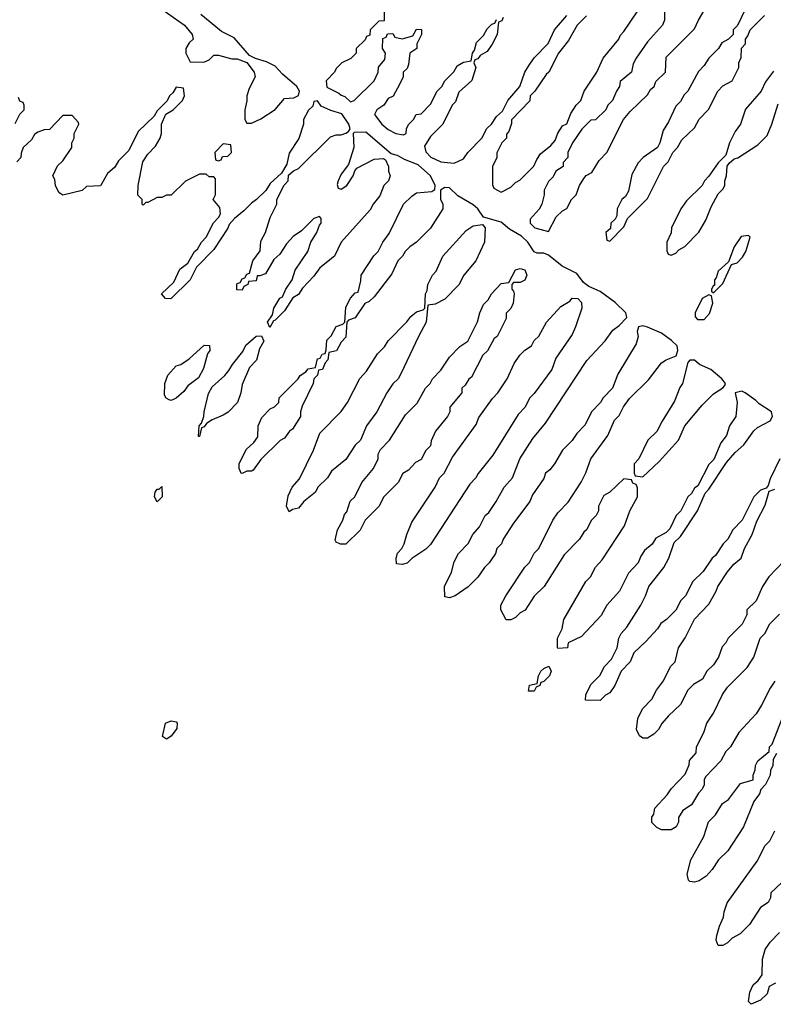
# Model space of a CAD drawing. Header units: inches. Extents: x 2710684 to 2828758, y 857022 to 965663.
# Tile 240 of 256: x 2751327 to 2754524, y 941298 to 945473. Entities that reach past the tile are written whole.
import ezdxf

# ---------------------------------------------------------------- set-up
doc = ezdxf.new("R2010")
doc.units = ezdxf.units.IN
doc.header["$MEASUREMENT"] = 0
doc.layers.add('C7954', color=7, linetype='Continuous')

msp = doc.modelspace()

# ---------------------------------------------------------------- linework, layer by layer
at = {"layer": 'C7954', "color": 4, "elevation": 12}
for points in [[(2751930, 945517.3), (2752026, 945450), (2752058, 945410), (2752062, 945390), (2752045.4, 945374.6), (2752032, 945350), (2752032, 945330), (2752050, 945294), (2752107.3, 945292.7), (2752130, 945302), (2752150, 945322), (2752170, 945322), (2752227.1, 945307.1), (2752250, 945306.8), (2752290.7, 945290.7), (2752321, 945250), (2752326, 945230), (2752299.8, 945180.2), (2752291, 945150), (2752291, 945129), (2752282, 945090), (2752282, 945050), (2752290, 945034), (2752310, 945034), (2752350, 945052), (2752410, 945091.3), (2752450, 945138), (2752490, 945141), (2752509.3, 945150.7), (2752514, 945170), (2752502.9, 945190), (2752441.7, 945241.7), (2752410, 945276), (2752374.5, 945294.5), (2752327.5, 945307.5), (2752301.3, 945321.3), (2752236.2, 945396.2), (2752182.6, 945422.6), (2752095.1, 945495.1)], [(2752872.7, 945507.3), (2752872.7, 945467.3), (2752850, 945466), (2752814, 945430), (2752812.7, 945407.3), (2752798, 945402), (2752792.7, 945387.3), (2752754, 945350), (2752754, 945330), (2752731.6, 945308.4), (2752694, 945290), (2752670, 945266), (2752662, 945250), (2752627.1, 945212.9), (2752630, 945186), (2752681, 945161), (2752690, 945152), (2752706.8, 945146.8), (2752730, 945124.7), (2752746, 945130), (2752830, 945214), (2752848, 945250), (2752848.4, 945271.6), (2752876.4, 945303.6), (2752878, 945330), (2752866, 945350), (2752867.3, 945392.7), (2752882, 945398), (2752887.3, 945412.7), (2752910, 945414), (2752918, 945398), (2752950, 945392), (2752995.3, 945404.7), (2753010, 945432), (2753031.3, 945431.3), (2753032, 945410), (2753012, 945370), (2753012, 945350), (2752982, 945330), (2752976.9, 945283.1), (2752970, 945266), (2752954, 945250), (2752954, 945230), (2752939.8, 945200.2), (2752911.1, 945148.9), (2752890, 945138), (2752872, 945110), (2752842, 945090), (2752832, 945070), (2752862.8, 945030), (2752890, 945007.7), (2752922, 944990), (2752955.3, 944984.7), (2752966, 944990), (2752968.4, 945011.6), (2752978, 945030), (2752998, 945050), (2753008.7, 945071.3), (2753030, 945074), (2753070, 945114), (2753098, 945170), (2753118, 945190), (2753130, 945214), (2753168.4, 945251.6), (2753183.1, 945276.9), (2753210, 945292), (2753242, 945298), (2753248, 945330), (2753256.4, 945343.6), (2753264.7, 945375.3), (2753294.6, 945405.4), (2753310, 945434), (2753330, 945454), (2753342, 945458), (2753350, 945474)], [(2753730.9, 945489.1), (2753692, 945450), (2753655.3, 945384.7), (2753612, 945330), (2753572, 945250), (2753559.6, 945240.4), (2753512, 945170), (2753492, 945150), (2753490.9, 945129.1), (2753412.7, 945047.3), (2753412.7, 945032.7), (2753402, 944998), (2753392.7, 944987.3), (2753392, 944970), (2753372, 944950), (2753358, 944922), (2753351.6, 944908.4), (2753351.1, 944888.9), (2753332, 944850), (2753332.7, 944772.7), (2753338, 944758), (2753370, 944742), (2753410, 944762), (2753430, 944782), (2753448.4, 944791.6), (2753508.4, 944851.6), (2753520.2, 944879.8), (2753536.5, 944903.5), (2753580.4, 944939.6), (2753599, 944961), (2753609.1, 944990.9), (2753630, 945022), (2753648.4, 945031.6), (2753664.7, 945075.3), (2753688, 945110), (2753708, 945130), (2753722, 945170), (2753775.3, 945250), (2753802, 945310), (2753868, 945390), (2753874.6, 945405.4), (2753890, 945422), (2753948.7, 945510)], [(2754062, 945510), (2754062, 945470), (2754054, 945450), (2753990, 945378), (2753942, 945310), (2753930, 945286), (2753922, 945250), (2753874, 945210), (2753872, 945190), (2753858, 945170), (2753842, 945130), (2753822, 945110), (2753814, 945090), (2753770, 945048), (2753750, 945046), (2753711.6, 945008.4), (2753672, 944950), (2753652, 944910), (2753651.6, 944888.4), (2753632.7, 944867.3), (2753632, 944850), (2753602, 944830), (2753590, 944806), (2753570, 944786), (2753552, 944750), (2753552, 944730), (2753542, 944690), (2753531.1, 944668.9), (2753492.7, 944627.3), (2753492, 944610), (2753512, 944590), (2753570, 944574), (2753603.1, 944636.9), (2753630, 944662), (2753648.4, 944671.6), (2753668, 944710), (2753688, 944730), (2753702, 944770), (2753720.2, 944799.8), (2753730, 944812), (2753754.6, 944825.4), (2753784.7, 944875.3), (2753818, 944910), (2753888, 945050), (2753916.4, 945083.6), (2753990, 945154), (2754003.1, 945176.9), (2754018, 945190), (2754026, 945210), (2754066, 945250), (2754070, 945314), (2754190, 945434), (2754206, 945470), (2754244.7, 945535.3)], [(2754402, 945510), (2754372.7, 945447.3), (2754354, 945430), (2754354, 945410), (2754334, 945390), (2754305.4, 945374.6), (2754292, 945350), (2754250.9, 945309.1), (2754230, 945278), (2754206.4, 945253.6), (2754162, 945170), (2754145.4, 945154.6), (2754130, 945126), (2754110, 945106), (2754079.8, 945040.2), (2754056.9, 945003.1), (2754042, 944950), (2754032, 944930), (2753971.6, 944888.4), (2753950, 944866), (2753923.6, 944816.4), (2753910, 944746), (2753896.9, 944723.1), (2753882, 944710), (2753862, 944670), (2753859.6, 944640.4), (2753852.7, 944627.3), (2753834, 944610), (2753832.7, 944587.3), (2753814, 944570), (2753818, 944538), (2753830, 944534), (2753890, 944594), (2753906, 944630), (2753990, 944714), (2754058, 944850), (2754078, 944870), (2754098, 944910), (2754118, 944930), (2754136.4, 944963.6), (2754190, 945014), (2754208.9, 945051.1), (2754248.4, 945091.6), (2754288, 945170), (2754310, 945192), (2754350, 945214), (2754378, 945270), (2754378, 945290), (2754387.3, 945312.7), (2754388.4, 945351.6), (2754406, 945370), (2754406, 945390), (2754416.4, 945403.6), (2754426, 945430), (2754486, 945490)], [(2753378, 945482), (2753372, 945468), (2753358, 945462), (2753352, 945410), (2753331, 945369), (2753310, 945338), (2753279.6, 945320.4), (2753270, 945306), (2753258, 945302), (2753254, 945290), (2753262, 945270), (2753245.4, 945214.6), (2753190, 945166), (2753175.3, 945124.7), (2753162, 945110), (2753122, 945030), (2753070, 944978), (2753044, 944936), (2753050, 944912), (2753071.3, 944890), (2753114, 944870), (2753170, 944864.7), (2753210, 944882), (2753228, 944910), (2753288, 944970), (2753309.2, 945010.8), (2753328.7, 945030), (2753350, 945062), (2753374.6, 945085.4), (2753398, 945130), (2753448, 945190), (2753469.3, 945250.7), (2753484.7, 945275.3), (2753508.9, 945311.1), (2753568.4, 945371.6), (2753595.3, 945430), (2753648, 945490)], [(2754525.4, 945254.6), (2754491.1, 945208.9), (2754472, 945170), (2754406.4, 945093.6), (2754384.7, 945030), (2754362, 944998), (2754338, 944950), (2754322, 944898), (2754290, 944866), (2754251.1, 944808.9), (2754232, 944790), (2754222, 944770), (2754155.3, 944704.7), (2754131.3, 944670), (2754092, 944590), (2754091.1, 944568.9), (2754072, 944530), (2754072.7, 944492.7), (2754078, 944478), (2754090, 944474), (2754110, 944482), (2754123.1, 944496.9), (2754148.4, 944511.6), (2754208.4, 944571.6), (2754238, 944622), (2754260.4, 944679.6), (2754290, 944734), (2754310, 944754), (2754318, 944770), (2754318, 944790), (2754326, 944810), (2754328, 944852), (2754336.4, 944863.6), (2754358, 944882), (2754373.6, 944886.4), (2754458, 944942), (2754498, 944982), (2754518, 945030), (2754544.7, 945115.3)], [(2754551.3, 943610), (2754510, 943526), (2754502, 943498), (2754494, 943486), (2754470, 943478), (2754442, 943450), (2754392, 943350), (2754352, 943310), (2754331.3, 943270), (2754311.3, 943250), (2754278.8, 943201.2), (2754264.7, 943190), (2754226.4, 943133.6), (2754182, 943090), (2754152, 943030), (2754132, 943010), (2754110.9, 942969.1), (2754070.7, 942929.3), (2754046.8, 942913.2), (2754032, 942890), (2753983.6, 942836.4), (2753931.6, 942788.4), (2753916, 942750), (2753878, 942710), (2753851.3, 942650), (2753830, 942618), (2753811.6, 942608.4), (2753790, 942586), (2753727.3, 942587.3), (2753728, 942610), (2753750, 942654), (2753788.4, 942691.6), (2753808, 942730), (2753838, 942762), (2753862, 942810), (2753868.7, 942850), (2753878, 942870), (2753903.1, 942896.9), (2753962, 942990), (2753982, 943030), (2753995.3, 943070), (2754059, 943150), (2754081.2, 943190), (2754104, 943256), (2754130, 943282), (2754202, 943390), (2754234.6, 943465.4), (2754250, 943482), (2754325.2, 943594.8), (2754362, 943638), (2754399, 943670), (2754442, 943730), (2754456.5, 943743.5), (2754510, 943771.3), (2754521.2, 943790), (2754516, 943810), (2754463.3, 943843.3), (2754450, 943858), (2754404, 943890), (2754390, 943897), (2754362, 943890), (2754371.3, 943850), (2754364.7, 943790), (2754338, 943750), (2754324.7, 943710), (2754302, 943678), (2754271.6, 943608.4), (2754250, 943586), (2754203.6, 943496.4), (2754190, 943486), (2754176.9, 943463.1), (2754162, 943450), (2754132, 943390), (2754112, 943370), (2754085.4, 943314.6), (2754070, 943298), (2754025.4, 943274.6), (2754010.7, 943249.3), (2753978, 943222), (2753962, 943198), (2753950.9, 943169.1), (2753910, 943126), (2753871.3, 943050), (2753818, 942990), (2753794, 942946), (2753710, 942858), (2753654, 942830), (2753651.1, 942808.9), (2753610, 942806), (2753608, 942810), (2753608.7, 942850), (2753628, 942890), (2753635.3, 942930), (2753728.7, 943090), (2753748.9, 943111.1), (2753769.1, 943150.9), (2753798, 943182), (2753893.2, 943326.8), (2753915.3, 943390), (2753948, 943450), (2753947.3, 943487.3), (2753942, 943502), (2753928, 943508), (2753922, 943522), (2753890, 943526), (2753831.1, 943468.9), (2753805.4, 943454.6), (2753782, 943410), (2753782, 943390), (2753772, 943370), (2753752, 943350), (2753732, 943310), (2753719.6, 943300.4), (2753702, 943270), (2753636.9, 943203.1), (2753552, 943070), (2753510, 943028), (2753470.7, 942969.3), (2753450, 942958), (2753430, 942938), (2753410, 942928), (2753390, 942928), (2753368, 942970), (2753368, 942990), (2753388.7, 943030), (2753470, 943152), (2753488.9, 943171.1), (2753509.4, 943210.6), (2753528.7, 943230), (2753589.2, 943350.8), (2753610, 943382), (2753653.6, 943426.4), (2753708.9, 943511.1), (2753729.1, 943550.9), (2753749.1, 943610.9), (2753822, 943710), (2753850, 943774), (2753870, 943794), (2753888.7, 943831.3), (2753913.6, 943866.4), (2753994.8, 943945.2), (2754050, 944018), (2754069.3, 944030.7), (2754112.3, 944047.7), (2754118.4, 944070), (2754115.6, 944090), (2754092.7, 944112.7), (2754050, 944142.9), (2753990, 944169.2), (2753970, 944174.5), (2753952, 944170), (2753946, 944150), (2753951.3, 944130), (2753942, 944098), (2753864.7, 943970), (2753842, 943910), (2753802, 943870), (2753791.1, 943848.9), (2753752, 943810), (2753725.4, 943754.6), (2753690, 943718), (2753670, 943688), (2753630, 943648), (2753596, 943590), (2753575.9, 943564.1), (2753558, 943550), (2753550, 943528), (2753502, 943458), (2753490.9, 943429.1), (2753421.4, 943338.6), (2753378, 943270), (2753371, 943250), (2753351.3, 943230), (2753344.7, 943210), (2753318, 943170), (2753298, 943150), (2753270.7, 943109.3), (2753230, 943068), (2753174, 943030), (2753150, 943022), (2753130, 943026), (2753128.7, 943070), (2753158, 943130), (2753170, 943174), (2753188.7, 943210), (2753228.9, 943251.1), (2753248.7, 943290), (2753278, 943322), (2753302, 943370), (2753317.2, 943382.8), (2753348.7, 943430), (2753382, 943490), (2753418, 943530), (2753448.7, 943610), (2753503.2, 943696.8), (2753558, 943762), (2753732.9, 944027.1), (2753810, 944111.3), (2753843.7, 944156.3), (2753870, 944176), (2753902.7, 944210), (2753898, 944230), (2753853.6, 944273.6), (2753790, 944319.6), (2753741.3, 944341.3), (2753718, 944358), (2753690, 944397), (2753628.2, 944428.2), (2753570, 944474.5), (2753550, 944482.9), (2753522, 944482), (2753510, 944488.7), (2753482.9, 944530), (2753455.1, 944555.1), (2753404.9, 944584.9), (2753370, 944614.5), (2753295.1, 944635.1), (2753270.9, 944670.9), (2753250, 944687.3), (2753185.8, 944725.8), (2753150, 944759.3), (2753130, 944761.2), (2753111.3, 944750), (2753111.6, 944711.6), (2753122, 944690), (2753122, 944670), (2753070, 944588), (2753010.7, 944529.3), (2752982, 944510), (2752962, 944490), (2752951.3, 944470), (2752931.3, 944450), (2752905.4, 944394.6), (2752830, 944298), (2752810, 944278), (2752791.3, 944268.7), (2752750, 944208), (2752722, 944198), (2752714, 944190), (2752710, 944126), (2752690, 944106), (2752671.1, 944068.9), (2752638, 944062), (2752634, 944030), (2752622, 944018), (2752612, 943990), (2752594, 943986), (2752590, 943966), (2752574, 943950), (2752572, 943930), (2752525.4, 943834.6), (2752518, 943810), (2752518, 943790), (2752483.6, 943736.4), (2752471.6, 943728.4), (2752450, 943698), (2752431.6, 943688.4), (2752350, 943608), (2752316.9, 943563.1), (2752310, 943558), (2752290, 943558), (2752270, 943548), (2752266, 943550), (2752258, 943570), (2752258, 943590), (2752288, 943650), (2752320.4, 943679.6), (2752336.4, 943703.6), (2752338, 943750), (2752354.6, 943785.4), (2752390, 943822), (2752408.4, 943831.6), (2752426, 943850), (2752428, 943870), (2752508, 943950), (2752516.4, 943963.6), (2752540.4, 943979.6), (2752550, 943992), (2752582, 943998), (2752590, 944034), (2752602, 944038), (2752610, 944054), (2752622, 944058), (2752627.3, 944072.7), (2752630, 944114), (2752648.4, 944131.6), (2752668.9, 944171.1), (2752698, 944182), (2752706, 944190), (2752710, 944254), (2752730, 944292), (2752750, 944314), (2752762, 944318), (2752774.6, 944365.4), (2752775.3, 944390), (2752829.1, 944470.9), (2752848, 944490), (2752868, 944530), (2752893.6, 944566.4), (2752955.3, 944690), (2752990, 944724.7), (2753010, 944738), (2753075.3, 944744.7), (2753088, 944752), (2753088.7, 944770), (2753069.6, 944810), (2753017.5, 944857.5), (2752959.6, 944879.6), (2752930, 944896.2), (2752903.2, 944903.2), (2752795.6, 944995.6), (2752746, 944994), (2752742, 944990), (2752744.7, 944930), (2752722, 944858), (2752690, 944818), (2752678, 944790), (2752674, 944774), (2752678, 944758), (2752690, 944754), (2752715.3, 944770), (2752742, 944810), (2752748, 944832), (2752756.4, 944843.6), (2752830, 944880.7), (2752870, 944884.7), (2752878.8, 944878.8), (2752891.3, 944850), (2752891.3, 944830), (2752898, 944810), (2752891.3, 944790), (2752871.1, 944768.9), (2752854.4, 944725.6), (2752826, 944690), (2752813.7, 944666.3), (2752691.1, 944528.9), (2752662, 944470), (2752599.6, 944420.4), (2752574.8, 944385.2), (2752526, 944334), (2752510, 944308), (2752486, 944294), (2752450, 944238), (2752410, 944198), (2752403.6, 944196.4), (2752388, 944168), (2752378, 944190), (2752399, 944221), (2752405.2, 944250), (2752430, 944291.3), (2752442, 944298), (2752455.3, 944330), (2752482, 944370), (2752495.3, 944410), (2752548.7, 944490), (2752562, 944530), (2752588, 944570), (2752598, 944602), (2752606, 944610), (2752606, 944630), (2752598, 944638), (2752574, 944630), (2752522, 944578), (2752487.1, 944552.9), (2752458, 944522), (2752430, 944478), (2752404.7, 944455.3), (2752370, 944395.3), (2752346, 944386), (2752334, 944386), (2752330, 944366), (2752298, 944362), (2752294, 944350), (2752278, 944342), (2752270, 944326), (2752247.3, 944327.3), (2752247.3, 944347.3), (2752250, 944354), (2752262, 944358), (2752270, 944374), (2752282, 944378), (2752290, 944394), (2752302, 944398), (2752315.3, 944450), (2752347.3, 944492.7), (2752350, 944534), (2752369.1, 944570.9), (2752390, 944634), (2752418, 944690), (2752418, 944710), (2752448.4, 944771.6), (2752466, 944790), (2752467.3, 944812.7), (2752488, 944832), (2752510, 944842), (2752644.7, 944975.3), (2752670, 944984.7), (2752690, 944984.7), (2752710, 944991.3), (2752722, 944998), (2752728.7, 945010), (2752722.7, 945030), (2752693.4, 945073.4), (2752647.3, 945087.3), (2752606, 945106), (2752590, 945128), (2752574, 945126), (2752570, 945106), (2752551.6, 945088.4), (2752531.3, 945050), (2752531.3, 945030), (2752511, 944969), (2752470, 944906), (2752459.6, 944860.4), (2752438, 944822), (2752390, 944778), (2752371.3, 944748.7), (2752332, 944710), (2752310, 944695.3), (2752278, 944662), (2752238, 944630), (2752216, 944604), (2752210, 944588), (2752150, 944498), (2752076.9, 944423.1), (2752050.6, 944369.4), (2751968.4, 944288.4), (2751946, 944290), (2751928, 944310), (2751980.4, 944359.6), (2752005.6, 944414.4), (2752040.4, 944439.6), (2752068, 944490), (2752080.4, 944499.6), (2752098, 944530), (2752118, 944550), (2752148.4, 944611.6), (2752170, 944634), (2752178, 944650), (2752176.4, 944676.4), (2752148, 944710), (2752158, 944730), (2752158, 944798), (2752150, 944806), (2752130, 944806), (2752118, 944818), (2752090, 944818), (2752030, 944788), (2751970, 944728), (2751950, 944728), (2751930, 944718), (2751910, 944718), (2751870, 944698), (2751862, 944698), (2751850, 944686), (2751846, 944690), (2751846, 944710), (2751828.4, 944728.4), (2751828.7, 944770), (2751848.7, 944870), (2751870, 944902), (2751903.1, 944936.9), (2751922, 944970), (2751928, 944990), (2751928, 945030), (2751947.3, 945072.7), (2751978, 945090), (2752018, 945130), (2752026, 945150), (2752022, 945182), (2751990, 945186), (2751976.9, 945163.1), (2751962, 945150), (2751952, 945128), (2751910, 945086), (2751896.9, 945063.1), (2751830, 944998), (2751790, 944918), (2751745.4, 944874.6), (2751730, 944848), (2751699.6, 944820.4), (2751670, 944768), (2751610, 944766), (2751591.1, 944748.9), (2751510, 944728.7), (2751496.4, 944736.4), (2751490, 944746), (2751478, 944770), (2751475.3, 944795.3), (2751468, 944810), (2751487.3, 944852.7), (2751510, 944874), (2751548, 944930), (2751548, 944950), (2751558, 944970), (2751558, 944990), (2751578, 945030), (2751576.4, 945036.4), (2751550, 945066), (2751510, 945066), (2751452.7, 945007.3), (2751430, 945006), (2751403.6, 944996.4), (2751390, 944986), (2751376.9, 944963.1), (2751342, 944930), (2751332.7, 944907.3), (2751331.6, 944888.4), (2751314, 944870)], [(2751308, 945032), (2751327.3, 945072.7), (2751346, 945090), (2751346, 945110), (2751342, 945122), (2751327.3, 945127.3), (2751322, 945142)], [(2754570, 943178), (2754504.7, 943110), (2754478, 943070), (2754451, 943009), (2754412, 942970), (2754412, 942950), (2754392, 942910), (2754332, 942850), (2754322, 942830), (2754306.4, 942813.6), (2754291.3, 942770), (2754270, 942738), (2754242, 942710), (2754223.6, 942676.4), (2754185.4, 942654.6), (2754162, 942630), (2754130.9, 942569.1), (2754079.6, 942520.4), (2754051.6, 942488.4), (2754036.9, 942463.1), (2754016.9, 942443.1), (2753990, 942426), (2753970, 942426), (2753956.4, 942436.4), (2753943.1, 942463.1), (2753948.7, 942510), (2753969.1, 942550.9), (2754008.9, 942591.1), (2754028.7, 942630), (2754058, 942670), (2754088, 942730), (2754108, 942750), (2754122, 942810), (2754150, 942852), (2754189.1, 942930.9), (2754250, 942994), (2754282, 943050), (2754288.7, 943070), (2754329.1, 943130.9), (2754356.4, 943163.6), (2754388, 943190), (2754402, 943230), (2754434, 943290), (2754453.6, 943346.4), (2754490, 943414), (2754506, 943474), (2754530, 943482)], [(2754530, 942668), (2754510, 942638), (2754474.4, 942565.6), (2754451.3, 942530), (2754378, 942450), (2754342, 942390), (2754322, 942370), (2754302, 942330), (2754236.9, 942263.1), (2754231.3, 942250), (2754231.1, 942228.9), (2754222, 942210), (2754206.4, 942193.6), (2754176.9, 942143.1), (2754139.6, 942120.4), (2754122, 942090), (2754122, 942070), (2754112, 942050), (2754090, 942038), (2754050, 942038), (2754030, 942048), (2754009.1, 942069.1), (2754008.9, 942091.1), (2754016.4, 942103.6), (2754022, 942130), (2754074, 942186), (2754090, 942212), (2754150, 942274), (2754167.3, 942312.7), (2754168.4, 942331.6), (2754196.4, 942363.6), (2754198, 942390), (2754228.7, 942450), (2754242, 942490), (2754270, 942532), (2754309.1, 942610.9), (2754330, 942642), (2754413.6, 942726.4), (2754442, 942770), (2754468, 942850), (2754488, 942870), (2754508.9, 942911.1), (2754550, 942952)], [(2754538, 942362), (2754523.6, 942336.4), (2754522, 942310), (2754512, 942290), (2754511.3, 942270), (2754491.3, 942230), (2754471.1, 942208.9), (2754464.7, 942190), (2754442, 942158), (2754398, 942050), (2754330.6, 941949.4), (2754291.3, 941910), (2754264.7, 941870), (2754238.5, 941841.5), (2754210, 941822), (2754190, 941815.3), (2754170, 941818), (2754164, 941824), (2754159, 941850), (2754174, 941910), (2754228.7, 942010), (2754249, 942071), (2754278, 942102), (2754308, 942150), (2754333.2, 942166.8), (2754385.2, 942234.8), (2754438, 942250), (2754438, 942270), (2754447.3, 942292.7), (2754448, 942310), (2754458, 942330), (2754506, 942370), (2754508, 942390), (2754519, 942401), (2754562, 942510)], [(2754583.6, 941836.4), (2754514, 941770), (2754512, 941750), (2754502, 941730), (2754470, 941708), (2754423.6, 941636.4), (2754383.6, 941596.4), (2754350, 941578), (2754330, 941558), (2754310, 941548), (2754290, 941548), (2754282, 941570), (2754284, 941590), (2754295.3, 941630), (2754313.2, 941666.8), (2754315.3, 941690), (2754328.4, 941728.4), (2754455.1, 941904.9), (2754490, 941972), (2754508.9, 941991.1), (2754530, 942034)], [(2754532.7, 941387.3), (2754506, 941374), (2754497.3, 941342.7), (2754470, 941315.3), (2754430, 941298), (2754418, 941310), (2754424, 941350), (2754439, 941381), (2754460.4, 941399.6), (2754476.4, 941423.6), (2754478, 941490), (2754489.1, 941530.9), (2754510, 941562), (2754550, 941602)]]:
    msp.add_lwpolyline(points, dxfattribs=at)
for points in [[(2752190, 944946), (2752154, 944910), (2752158, 944878), (2752170, 944874), (2752182, 944878), (2752187.3, 944892.7), (2752210, 944894), (2752226, 944910), (2752222, 944942)], [(2752470, 943386), (2752458, 943410), (2752465.6, 943454.4), (2752482, 943490), (2752513.6, 943526.4), (2752572.9, 943647.1), (2752600.2, 943719.8), (2752690, 943812), (2752718, 943850), (2752769.1, 943950.9), (2752798, 943982), (2752844.7, 944055.3), (2752874.6, 944085.4), (2752889.3, 944110.7), (2752969.1, 944190.9), (2752985.6, 944214.4), (2753010, 944234), (2753038, 944242), (2753046, 944250), (2753048, 944310), (2753055.3, 944324.7), (2753058, 944350), (2753078, 944390), (2753093.6, 944406.4), (2753122, 944470), (2753220.9, 944579.1), (2753250, 944598.8), (2753290, 944604.7), (2753301, 944590), (2753298, 944530), (2753262, 944450), (2753211.1, 944388.9), (2753190, 944348), (2753130, 944288), (2753090, 944266), (2753058, 944262), (2753051.3, 944190), (2753018, 944130), (2752945.4, 943974.6), (2752932, 943950), (2752910, 943928), (2752884.7, 943890), (2752842, 943810), (2752798, 943750), (2752772, 943690), (2752750, 943668), (2752710, 943608), (2752650, 943558), (2752632, 943530), (2752592, 943490), (2752582, 943470), (2752532, 943430), (2752510, 943402), (2752484.7, 943395.3)], [(2754418, 944558), (2754387.1, 944552.9), (2754358, 944510), (2754334, 944446), (2754290, 944406), (2754282, 944378), (2754274, 944370), (2754274, 944346), (2754270, 944346), (2754262, 944330), (2754262, 944322), (2754270, 944314), (2754310, 944354), (2754346, 944434), (2754370, 944442), (2754393.6, 944466.4), (2754408, 944490), (2754426, 944550)], [(2752688.4, 943248.4), (2752670, 943258), (2752665.2, 943265.2), (2752675.3, 943310), (2752698, 943350), (2752704.7, 943375.3), (2752714, 943386), (2752729, 943431), (2752748, 943450), (2752778, 943510), (2752828, 943570), (2752848, 943610), (2752848, 943630), (2752858, 943650), (2752895.3, 943690), (2752963.1, 943796.9), (2753013.6, 943846.4), (2753048, 943910), (2753068, 943930), (2753078, 943950), (2753113.6, 943986.4), (2753150, 944042), (2753193.6, 944086.4), (2753228, 944110), (2753268.9, 944191.1), (2753279, 944230), (2753294.6, 944265.4), (2753314.6, 944285.4), (2753328, 944310), (2753370, 944354), (2753402, 944358), (2753430, 944412), (2753450, 944418), (2753470, 944412), (2753478, 944390), (2753470, 944368), (2753450, 944358), (2753422, 944358), (2753414, 944350), (2753414, 944330), (2753422, 944322), (2753424.7, 944310), (2753421, 944270), (2753410, 944248), (2753391.3, 944228.7), (2753390, 944206), (2753352, 944130), (2753339.6, 944120.4), (2753310.9, 944069.1), (2753292, 944050), (2753243.6, 943956.4), (2753231.6, 943948.4), (2753216.9, 943923.1), (2753202, 943910), (2753202, 943890), (2753152, 943830), (2753152, 943810), (2753142, 943790), (2753091.3, 943728.7), (2753072.7, 943687.3), (2753070, 943666), (2753050, 943646), (2753030, 943608), (2753005.4, 943594.6), (2752976.9, 943563.1), (2752951.6, 943548.4), (2752932, 943510), (2752871.1, 943448.9), (2752850, 943408), (2752792, 943350), (2752771.1, 943308.9), (2752710, 943248.7)], [(2752950, 943162), (2752925.6, 943165.6), (2752924, 943190), (2752929.3, 943210.7), (2752948, 943230), (2752958, 943250), (2752968.7, 943290), (2752990, 943342), (2753088.7, 943490), (2753108, 943530), (2753128, 943550), (2753162.7, 943617.3), (2753263.1, 943756.9), (2753274.6, 943785.4), (2753332.9, 943867.1), (2753355.3, 943890), (2753395.3, 943950), (2753424.7, 944015.3), (2753448, 944050), (2753470, 944072), (2753498, 944090), (2753510, 944112), (2753528.9, 944131.1), (2753562, 944190), (2753623.1, 944256.9), (2753660.4, 944279.6), (2753670, 944291.3), (2753694, 944290), (2753710, 944274), (2753711.3, 944250), (2753684.7, 944170), (2753670, 944138), (2753602, 944038), (2753584.7, 943990), (2753510, 943888), (2753490, 943868), (2753471.3, 943830), (2753442, 943798), (2753333.7, 943626.3), (2753271.1, 943548.9), (2753262, 943530), (2753236.9, 943503.1), (2753070, 943248), (2753050, 943228), (2752990, 943188), (2752970, 943168.7)], [(2754250, 944306), (2754222, 944290), (2754192, 944230), (2754192.7, 944212.7), (2754202, 944202), (2754230, 944202), (2754253.6, 944226.4), (2754268, 944270), (2754262, 944302)], [(2752086, 943706), (2752088.7, 943750), (2752098, 943762), (2752108, 943790), (2752108.7, 943810), (2752128, 943888), (2752144, 943916), (2752196.5, 943963.5), (2752214.6, 943985.4), (2752229.1, 944010.9), (2752273.6, 944066.4), (2752286.8, 944093.2), (2752330, 944131.3), (2752352, 944132), (2752362, 944110), (2752343.5, 944076.5), (2752330.9, 944029.1), (2752302, 943998), (2752270, 943926), (2752264.7, 943890), (2752250.9, 943849.1), (2752210.9, 943809.1), (2752190, 943795.3), (2752143.6, 943776.4), (2752119.6, 943760.4), (2752110, 943746), (2752098, 943742), (2752090, 943706)], [(2751970, 943858), (2751960.4, 943860.4), (2751948, 943868), (2751940.4, 943880.4), (2751942, 943930), (2751954.6, 943965.4), (2751990, 944004.7), (2752010, 944011.3), (2752045.6, 944034.4), (2752110, 944092), (2752131.6, 944091.6), (2752134, 944070), (2752123.6, 944056.4), (2752106.4, 943993.6), (2752085.4, 943954.6), (2752039.6, 943920.4), (2752023.6, 943896.4), (2751990, 943868)], [(2754190, 944029), (2754170, 944028.7), (2754160.7, 944019.3), (2754138, 943930), (2754127.1, 943912.9), (2754105.4, 943854.6), (2754052, 943770), (2754030, 943726), (2753992, 943690), (2753954, 943610), (2753934, 943590), (2753934, 943550), (2753938, 943538), (2753970, 943534), (2754040.2, 943599.8), (2754122, 943690), (2754149.2, 943750.8), (2754221.5, 943838.5), (2754270, 943886), (2754310, 943911.3), (2754318.6, 943921.4), (2754321.2, 943930), (2754306, 943950), (2754259.3, 943990), (2754211.3, 944011.3)], [(2751910, 943428), (2751898, 943450), (2751902, 943470), (2751910, 943482), (2751918, 943482), (2751930, 943494), (2751931.3, 943450)], [(2753486, 942626), (2753489.1, 942650.9), (2753522, 942658), (2753528, 942690), (2753538, 942710), (2753550, 942722), (2753571.3, 942731.3), (2753582, 942710), (2753574, 942690), (2753550, 942666), (2753538, 942662), (2753534, 942650), (2753518, 942642), (2753510, 942626)], [(2751950, 942422), (2751932.9, 942432.9), (2751946, 942490), (2751970, 942500.3), (2751990, 942495.5), (2751994.4, 942490), (2751992.9, 942467.1), (2751970, 942435.1)]]:
    msp.add_lwpolyline(points, close=True, dxfattribs=at)

doc.saveas('drawing.dxf')
